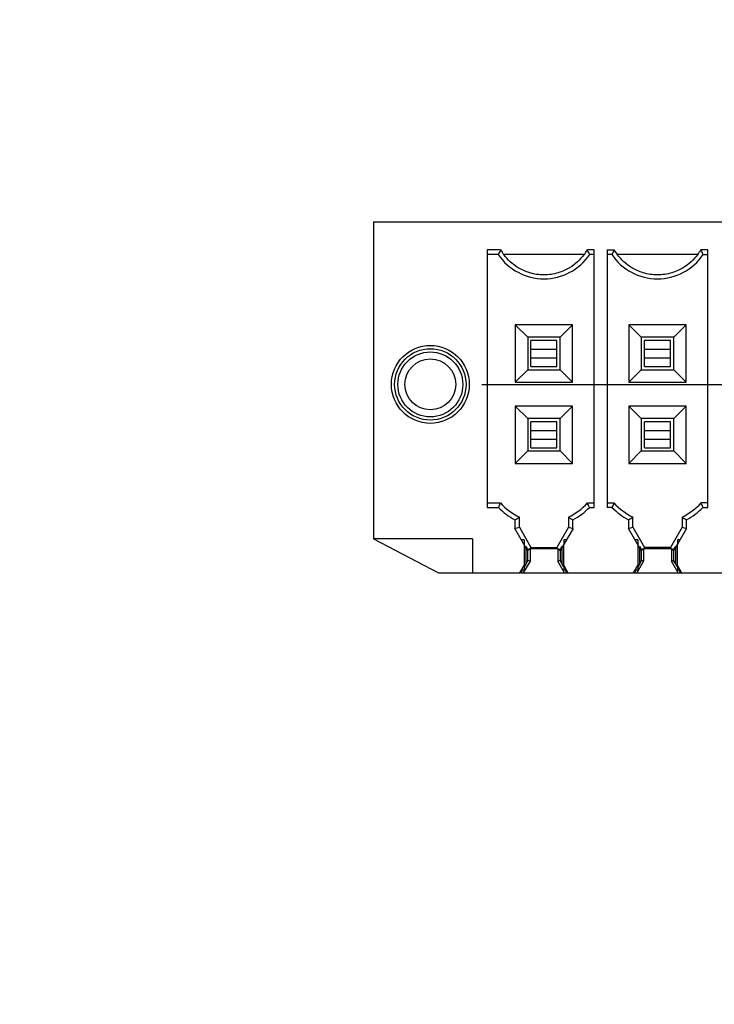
# Model space of a CAD drawing. Header units: inches. Extents: x 0 to 34, y 0 to 22.
# Tile 53 of 84: x 14.615 to 15.458, y 11.946 to 13.14. Entities that reach past the tile are written whole.
import ezdxf

# ---------------------------------------------------------------- set-up
doc = ezdxf.new("R2010")
doc.units = ezdxf.units.IN
doc.header["$LTSCALE"] = 1.87
doc.header["$MEASUREMENT"] = 0
doc.layers.get('0').update_dxf_attribs({"linetype": 'CONTINUOUS'})
doc.layers.add('DIMENSIONS', color=7, linetype='CONTINUOUS')
doc.styles.get("Standard").update_dxf_attribs({"font": 'txt', "width": 0.8})
doc.dimstyles.new('DIMSTYLE_2', dxfattribs={"dimtxt": 0.125, "dimasz": 0.18, "dimexe": 0.125, "dimexo": 0.0625, "dimgap": 0.03125, "dimtad": 0, "dimtih": 1, "dimtoh": 1, "dimdec": 3, "dimzin": 4, "dimdsep": 46, "dimtxsty": 'STANDARD', "dimblk": '_FILLED', "dimblk1": '_FILLED', "dimblk2": '_FILLED', "dimcen": 0.09, "dimadec": 0, "dimazin": 0, "dimtp": 0.001, "dimtm": 0.001, "dimtfac": 1, "dimtdec": 3, "dimtofl": 0, "dimtmove": 0, "dimatfit": 3, "dimldrblk": '_FILLED', "dimfxl": 1, "dimtolj": 1, "dimtzin": 4, "dimarcsym": 0})

# ---------------------------------------------------------------- blocks, each defined once
blk = doc.blocks.new('*D31')
at = {"layer": 'DIMENSIONS', "color": 2, "linetype": 'CONTINUOUS'}
blk.add_line((16.0088, 12.9572), (16.0088, 18.8345), dxfattribs=at)
at = {"layer": 'DIMENSIONS', "color": 2, "linetype": 'CONTINUOUS', "insert": (15.9463, 18.897), "char_height": 0.125, "width": 1.425, "attachment_point": 1, "rotation": 90, "line_spacing_factor": 0.9}
blk.add_mtext('4.069{\\Ftxt.shx;\\W1.000000;\\H0.125000; }[103.34]', dxfattribs=at)
blk = doc.blocks.new('_FILLED')
at = {"color": 0, "linetype": 'BYBLOCK'}
blk.add_solid([(0, 0), (-1, 0.1736), (-1, -0.1736)], dxfattribs=at)
blk = doc.blocks.new('*D32')
at = {"layer": 'DIMENSIONS', "color": 2, "linetype": 'CONTINUOUS'}
blk.add_line((20.336, 12.5674), (20.336, 18.8345), dxfattribs=at)
at = {"layer": 'DIMENSIONS', "color": 2, "linetype": 'CONTINUOUS', "insert": (20.2735, 18.897), "char_height": 0.125, "width": 1.425, "attachment_point": 1, "rotation": 90, "line_spacing_factor": 0.9}
blk.add_mtext('8.396{\\Ftxt.shx;\\W1.000000;\\H0.125000; }[213.25]', dxfattribs=at)
blk = doc.blocks.new('*D78')
at = {"layer": 'DIMENSIONS', "color": 2, "linetype": 'CONTINUOUS'}
blk.add_line((15.1757, 12.6978), (23.4677, 12.6978), dxfattribs=at)
at = {"layer": 'DIMENSIONS', "color": 2, "linetype": 'CONTINUOUS', "insert": (23.5302, 12.7603), "char_height": 0.125, "width": 1.425, "attachment_point": 1, "line_spacing_factor": 0.9}
blk.add_mtext('5.249{\\Ftxt.shx;\\W1.000000;\\H0.125000; }[133.33]', dxfattribs=at)
blk = doc.blocks.new('*D87')
at = {"layer": 'DIMENSIONS', "color": 2, "linetype": 'CONTINUOUS'}
blk.add_line((15.8061, 12.0049), (15.8061, 18.8345), dxfattribs=at)
at = {"layer": 'DIMENSIONS', "color": 2, "linetype": 'CONTINUOUS', "insert": (15.7436, 18.897), "char_height": 0.125, "width": 1.325, "attachment_point": 1, "rotation": 90, "line_spacing_factor": 0.9}
blk.add_mtext('3.866{\\Ftxt.shx;\\W1.000000;\\H0.125000; }[98.19]', dxfattribs=at)
blk = doc.blocks.new('*D88')
at = {"layer": 'DIMENSIONS', "color": 2, "linetype": 'CONTINUOUS'}
blk.add_line((17.2361, 12.0149), (17.2361, 18.8345), dxfattribs=at)
at = {"layer": 'DIMENSIONS', "color": 2, "linetype": 'CONTINUOUS', "insert": (17.1736, 18.897), "char_height": 0.125, "width": 1.425, "attachment_point": 1, "rotation": 90, "line_spacing_factor": 0.9}
blk.add_mtext('5.296{\\Ftxt.shx;\\W1.000000;\\H0.125000; }[134.52]', dxfattribs=at)
blk = doc.blocks.new('*D89')
at = {"layer": 'DIMENSIONS', "color": 2, "linetype": 'CONTINUOUS'}
for p, q in [((18.799, 18.5674), (18.799, 18.8345)), ((18.6601, 18.4001), (18.799, 18.5674)), ((18.6601, 12.0099), (18.6601, 18.4001))]:
    blk.add_line(p, q, dxfattribs=at)
at = {"layer": 'DIMENSIONS', "color": 2, "linetype": 'CONTINUOUS', "insert": (18.7365, 18.897), "char_height": 0.125, "width": 1.425, "attachment_point": 1, "rotation": 90, "line_spacing_factor": 0.9}
blk.add_mtext('6.720{\\Ftxt.shx;\\W1.000000;\\H0.125000; }[170.69]', dxfattribs=at)
blk = doc.blocks.new('*D90')
at = {"layer": 'DIMENSIONS', "color": 2, "linetype": 'CONTINUOUS'}
blk.add_line((21.5001, 12.0099), (21.5001, 18.8345), dxfattribs=at)
at = {"layer": 'DIMENSIONS', "color": 2, "linetype": 'CONTINUOUS', "insert": (21.4376, 18.897), "char_height": 0.125, "width": 1.425, "attachment_point": 1, "rotation": 90, "line_spacing_factor": 0.9}
blk.add_mtext('9.560{\\Ftxt.shx;\\W1.000000;\\H0.125000; }[242.82]', dxfattribs=at)

msp = doc.modelspace()

# ---------------------------------------------------------------- linework, layer by layer
at = {"color": 6, "linetype": 'CONTINUOUS'}
for p, q in [((15.0443, 12.8947), (15.0443, 12.5108)), ((15.0443, 12.8947), (16.9734, 12.8947)), ((15.1821, 12.8608), (15.1821, 12.5487)), ((15.1984, 12.8608), (15.1821, 12.8608)), ((15.1954, 12.8553), (15.1821, 12.8553)), ((15.2997, 12.8553), (15.2022, 12.8553)), ((15.312, 12.8608), (15.3035, 12.8608)), ((15.312, 12.8553), (15.3065, 12.8553)), ((15.312, 12.5487), (15.312, 12.8608)), ((15.3277, 12.8608), (15.3277, 12.5487)), ((15.3277, 12.8608), (15.3362, 12.8608)), ((15.3332, 12.8553), (15.3277, 12.8553)), ((15.4375, 12.8553), (15.34, 12.8553)), ((15.4498, 12.8608), (15.4413, 12.8608)), ((15.4442, 12.8553), (15.4498, 12.8553)), ((15.4498, 12.5487), (15.4498, 12.8608)), ((15.2162, 12.77), (15.2162, 12.7005)), ((15.2162, 12.77), (15.2313, 12.7549)), ((15.2857, 12.77), (15.2162, 12.77)), ((15.2857, 12.77), (15.2706, 12.7549)), ((15.2857, 12.7005), (15.2857, 12.77)), ((15.354, 12.77), (15.354, 12.7005)), ((15.4235, 12.77), (15.354, 12.77)), ((15.354, 12.77), (15.3691, 12.7549)), ((15.4235, 12.77), (15.4084, 12.7549)), ((15.4235, 12.7005), (15.4235, 12.77)), ((15.2313, 12.7549), (15.2313, 12.7155)), ((15.2706, 12.7549), (15.2313, 12.7549)), ((15.2352, 12.7195), (15.2352, 12.751)), ((15.2667, 12.751), (15.2352, 12.751)), ((15.2667, 12.7195), (15.2667, 12.751)), ((15.2706, 12.7155), (15.2706, 12.7549)), ((15.3691, 12.7549), (15.3691, 12.7155)), ((15.4084, 12.7549), (15.3691, 12.7549)), ((15.373, 12.7195), (15.373, 12.751)), ((15.4045, 12.751), (15.373, 12.751)), ((15.4045, 12.7195), (15.4045, 12.751)), ((15.4084, 12.7155), (15.4084, 12.7549)), ((15.2352, 12.7404), (15.2667, 12.7404)), ((15.373, 12.7404), (15.4045, 12.7404)), ((15.2352, 12.73), (15.2667, 12.73)), ((15.373, 12.73), (15.4045, 12.73)), ((15.2313, 12.7155), (15.2162, 12.7005)), ((15.2313, 12.7155), (15.2706, 12.7155)), ((15.2352, 12.7195), (15.2667, 12.7195)), ((15.2857, 12.7005), (15.2706, 12.7155)), ((15.3691, 12.7155), (15.354, 12.7005)), ((15.3691, 12.7155), (15.4084, 12.7155)), ((15.373, 12.7195), (15.4045, 12.7195)), ((15.4235, 12.7005), (15.4084, 12.7155)), ((15.2162, 12.7005), (15.2857, 12.7005)), ((15.354, 12.7005), (15.4235, 12.7005)), ((15.2162, 12.6715), (15.2162, 12.6021)), ((15.2857, 12.6715), (15.2162, 12.6715)), ((15.2162, 12.6715), (15.2313, 12.6565)), ((15.2857, 12.6715), (15.2706, 12.6565)), ((15.2857, 12.6021), (15.2857, 12.6715)), ((15.354, 12.6715), (15.354, 12.6021)), ((15.4235, 12.6715), (15.354, 12.6715)), ((15.354, 12.6715), (15.3691, 12.6565)), ((15.4235, 12.6715), (15.4084, 12.6565)), ((15.4235, 12.6021), (15.4235, 12.6715)), ((15.2313, 12.6565), (15.2313, 12.6171)), ((15.2706, 12.6565), (15.2313, 12.6565)), ((15.2352, 12.6211), (15.2352, 12.6526)), ((15.2667, 12.6526), (15.2352, 12.6526)), ((15.2667, 12.6211), (15.2667, 12.6526)), ((15.2706, 12.6171), (15.2706, 12.6565)), ((15.4084, 12.6565), (15.3691, 12.6565)), ((15.3691, 12.6565), (15.3691, 12.6171)), ((15.4045, 12.6526), (15.373, 12.6526)), ((15.373, 12.6211), (15.373, 12.6526)), ((15.4045, 12.6211), (15.4045, 12.6526)), ((15.4084, 12.6171), (15.4084, 12.6565)), ((15.2352, 12.642), (15.2667, 12.642)), ((15.373, 12.642), (15.4045, 12.642)), ((15.2352, 12.6316), (15.2667, 12.6316)), ((15.373, 12.6316), (15.4045, 12.6316)), ((15.2313, 12.6171), (15.2162, 12.6021)), ((15.2313, 12.6171), (15.2706, 12.6171)), ((15.2352, 12.6211), (15.2667, 12.6211)), ((15.2857, 12.6021), (15.2706, 12.6171)), ((15.3691, 12.6171), (15.354, 12.6021)), ((15.3691, 12.6171), (15.4084, 12.6171)), ((15.373, 12.6211), (15.4045, 12.6211)), ((15.4235, 12.6021), (15.4084, 12.6171)), ((15.2162, 12.6021), (15.2857, 12.6021)), ((15.354, 12.6021), (15.4235, 12.6021)), ((15.1821, 12.5541), (15.1981, 12.5541)), ((15.1821, 12.5487), (15.1957, 12.5487)), ((15.3038, 12.5541), (15.312, 12.5541)), ((15.3062, 12.5487), (15.312, 12.5487)), ((15.3277, 12.5541), (15.3359, 12.5541)), ((15.3335, 12.5487), (15.3277, 12.5487)), ((15.4498, 12.5541), (15.4416, 12.5541)), ((15.444, 12.5487), (15.4498, 12.5487)), ((15.2157, 12.5337), (15.2157, 12.5231)), ((15.2212, 12.5246), (15.2212, 12.5371)), ((15.2807, 12.5371), (15.2807, 12.5246)), ((15.2862, 12.5231), (15.2862, 12.5337)), ((15.3535, 12.5337), (15.3535, 12.5231)), ((15.359, 12.5246), (15.359, 12.5371)), ((15.4185, 12.5371), (15.4185, 12.5246)), ((15.424, 12.5231), (15.424, 12.5337)), ((15.1645, 12.5108), (15.0443, 12.5108)), ((15.0443, 12.5108), (15.123, 12.4695)), ((15.1645, 12.5108), (15.1645, 12.4695)), ((15.2269, 12.5093), (15.2269, 12.5039)), ((15.275, 12.5093), (15.275, 12.5039)), ((15.3647, 12.5093), (15.3647, 12.5039)), ((15.4128, 12.5093), (15.4128, 12.5039)), ((15.2293, 12.4807), (15.2293, 12.4996)), ((15.2314, 12.4844), (15.2314, 12.4964)), ((15.2341, 12.4983), (15.2341, 12.4837)), ((15.2678, 12.4983), (15.2341, 12.4983)), ((15.2352, 12.5003), (15.2667, 12.5003)), ((15.2678, 12.4983), (15.2678, 12.4837)), ((15.2705, 12.4964), (15.2705, 12.4844)), ((15.2726, 12.4996), (15.2726, 12.4807)), ((15.3671, 12.4807), (15.3671, 12.4996)), ((15.3692, 12.4844), (15.3692, 12.4964)), ((15.4056, 12.4983), (15.3719, 12.4983)), ((15.3719, 12.4983), (15.3719, 12.4837)), ((15.4045, 12.5003), (15.373, 12.5003)), ((15.4056, 12.4983), (15.4056, 12.4837)), ((15.4083, 12.4964), (15.4083, 12.4844)), ((15.4104, 12.4996), (15.4104, 12.4807)), ((15.2341, 12.4837), (15.2259, 12.4695)), ((15.2341, 12.4837), (15.2314, 12.4844)), ((15.2705, 12.4844), (15.2678, 12.4837)), ((15.276, 12.4695), (15.2678, 12.4837)), ((15.3719, 12.4837), (15.3637, 12.4695)), ((15.3719, 12.4837), (15.3692, 12.4844)), ((15.4083, 12.4844), (15.4056, 12.4837)), ((15.4138, 12.4695), (15.4056, 12.4837)), ((15.2219, 12.4695), (15.2269, 12.4782)), ((15.2269, 12.4775), (15.2269, 12.4726)), ((15.275, 12.4782), (15.28, 12.4695)), ((15.275, 12.4775), (15.275, 12.4726)), ((15.3597, 12.4695), (15.3647, 12.4782)), ((15.3647, 12.4775), (15.3647, 12.4726)), ((15.4128, 12.4782), (15.4178, 12.4695)), ((15.4128, 12.4775), (15.4128, 12.4726)), ((15.123, 12.4695), (15.2219, 12.4695)), ((15.2228, 12.4695), (15.2223, 12.4695)), ((15.2259, 12.4695), (15.276, 12.4695)), ((15.2797, 12.4695), (15.2791, 12.4695)), ((15.28, 12.4695), (15.3597, 12.4695)), ((15.3606, 12.4695), (15.3601, 12.4695)), ((15.3637, 12.4695), (15.4138, 12.4695)), ((15.4175, 12.4695), (15.4169, 12.4695)), ((15.4178, 12.4695), (15.4975, 12.4695))]:
    msp.add_line(p, q, dxfattribs=at)
at = {"color": 7, "linetype": 'CONTINUOUS'}
for p, q in [((15.2312, 12.4964), (15.2156, 12.5233)), ((15.2157, 12.5231), (15.2212, 12.5246)), ((15.2212, 12.5246), (15.2352, 12.5003)), ((15.2807, 12.5246), (15.2667, 12.5003)), ((15.2863, 12.5233), (15.2707, 12.4964)), ((15.2807, 12.5246), (15.2862, 12.5231)), ((15.369, 12.4964), (15.3534, 12.5233)), ((15.3535, 12.5231), (15.359, 12.5246)), ((15.359, 12.5246), (15.373, 12.5003)), ((15.4185, 12.5246), (15.4045, 12.5003)), ((15.4241, 12.5233), (15.4085, 12.4964)), ((15.4185, 12.5246), (15.424, 12.5231)), ((15.2269, 12.5093), (15.2237, 12.5093)), ((15.2782, 12.5093), (15.275, 12.5093)), ((15.3647, 12.5093), (15.3615, 12.5093)), ((15.416, 12.5093), (15.4128, 12.5093)), ((15.2269, 12.5039), (15.2269, 12.478)), ((15.2314, 12.4975), (15.2293, 12.5012)), ((15.2342, 12.4981), (15.2312, 12.4964)), ((15.234, 12.4983), (15.2314, 12.4975)), ((15.2352, 12.5003), (15.234, 12.4983)), ((15.2341, 12.4983), (15.234, 12.4983)), ((15.2679, 12.4983), (15.2667, 12.5003)), ((15.2677, 12.4981), (15.2707, 12.4964)), ((15.2679, 12.4983), (15.2678, 12.4983)), ((15.2705, 12.4975), (15.2679, 12.4983)), ((15.2726, 12.5012), (15.2705, 12.4975)), ((15.275, 12.478), (15.275, 12.5039)), ((15.3647, 12.5039), (15.3647, 12.478)), ((15.3692, 12.4975), (15.3671, 12.5012)), ((15.372, 12.4981), (15.369, 12.4964)), ((15.3718, 12.4983), (15.3692, 12.4975)), ((15.373, 12.5003), (15.3718, 12.4983)), ((15.3719, 12.4983), (15.3718, 12.4983)), ((15.4056, 12.4983), (15.4045, 12.5003)), ((15.4055, 12.4981), (15.4085, 12.4964)), ((15.4057, 12.4983), (15.4056, 12.4983)), ((15.4083, 12.4975), (15.4057, 12.4983)), ((15.4104, 12.5012), (15.4083, 12.4975)), ((15.4128, 12.478), (15.4128, 12.5039)), ((15.2293, 12.4807), (15.2314, 12.4844)), ((15.2314, 12.4844), (15.2293, 12.4807)), ((15.2726, 12.4807), (15.2705, 12.4844)), ((15.2705, 12.4844), (15.2726, 12.4807)), ((15.3671, 12.4807), (15.3692, 12.4844)), ((15.3692, 12.4844), (15.3671, 12.4807)), ((15.4104, 12.4807), (15.4083, 12.4844)), ((15.4083, 12.4844), (15.4104, 12.4807)), ((15.2222, 12.4693), (15.2241, 12.4726)), ((15.2269, 12.4726), (15.2238, 12.4726)), ((15.2246, 12.4726), (15.2239, 12.4714)), ((15.227, 12.4768), (15.2276, 12.4778)), ((15.2293, 12.4807), (15.2271, 12.4768)), ((15.2272, 12.4781), (15.2271, 12.4782)), ((15.2743, 12.4778), (15.2726, 12.4807)), ((15.2748, 12.4768), (15.2743, 12.4778)), ((15.2747, 12.4781), (15.2748, 12.4782)), ((15.2781, 12.4726), (15.275, 12.4726)), ((15.278, 12.4714), (15.2773, 12.4726)), ((15.2778, 12.4726), (15.2797, 12.4693)), ((15.3599, 12.4693), (15.3618, 12.4726)), ((15.3647, 12.4726), (15.3616, 12.4726)), ((15.3624, 12.4726), (15.3617, 12.4714)), ((15.3648, 12.4768), (15.3653, 12.4778)), ((15.3671, 12.4807), (15.3649, 12.4768)), ((15.365, 12.4781), (15.3649, 12.4782)), ((15.4121, 12.4778), (15.4104, 12.4807)), ((15.4126, 12.4768), (15.4121, 12.4778)), ((15.4125, 12.4781), (15.4126, 12.4782)), ((15.4159, 12.4726), (15.4128, 12.4726)), ((15.4158, 12.4714), (15.4151, 12.4726)), ((15.4156, 12.4726), (15.4175, 12.4693)), ((15.2222, 12.4693), (15.222, 12.4694)), ((15.2236, 12.4708), (15.2228, 12.4695)), ((15.2228, 12.4695), (15.2259, 12.4695)), ((15.2239, 12.4714), (15.2236, 12.4708)), ((15.276, 12.4695), (15.2791, 12.4695)), ((15.2783, 12.4708), (15.278, 12.4714)), ((15.2791, 12.4695), (15.2783, 12.4708)), ((15.2797, 12.4693), (15.2799, 12.4694)), ((15.3599, 12.4693), (15.3598, 12.4694)), ((15.3613, 12.4708), (15.3606, 12.4695)), ((15.3606, 12.4695), (15.3637, 12.4695)), ((15.3617, 12.4714), (15.3613, 12.4708)), ((15.4138, 12.4695), (15.4169, 12.4695)), ((15.4161, 12.4708), (15.4158, 12.4714)), ((15.4169, 12.4695), (15.4161, 12.4708)), ((15.4175, 12.4693), (15.4177, 12.4694))]:
    msp.add_line(p, q, dxfattribs=at)
at = {"color": 6, "linetype": 'CONTINUOUS'}
for radius in [0.0472, 0.0433, 0.0394, 0.0308]:
    msp.add_circle((15.1132, 12.6978), radius, dxfattribs=at)
for centre, radius, start, end in [((15.4316, 12.7298), 0.2674, 150.6673, 152.0014), ((15.251, 12.8927), 0.0669, 213.9745, 326.0255), ((15.251, 12.8927), 0.0615, 211.3061, 217.4807), ((15.251, 12.8927), 0.0615, 322.5193, 328.6939), ((15.0703, 12.7298), 0.2674, 27.9986, 29.3327), ((15.5694, 12.7298), 0.2674, 150.6673, 152.0014), ((15.3887, 12.8927), 0.0669, 213.9745, 326.0255), ((15.3887, 12.8927), 0.0615, 211.3061, 217.4807), ((15.3887, 12.8927), 0.0615, 322.5193, 328.6939), ((15.2081, 12.7298), 0.2674, 27.9986, 29.3327), ((15.5333, 12.4043), 0.3671, 155.9138, 156.8445), ((15.251, 12.6014), 0.0763, 223.6717, 242.5192), ((15.251, 12.6014), 0.0709, 221.8103, 245.1697), ((15.251, 12.6014), 0.0709, 294.8303, 318.1897), ((15.251, 12.6014), 0.0763, 297.4808, 316.3283), ((14.9686, 12.4043), 0.3671, 23.1555, 24.0862), ((15.6711, 12.4043), 0.3671, 155.9138, 156.8445), ((15.3887, 12.6014), 0.0763, 223.6717, 242.5192), ((15.3887, 12.6014), 0.0709, 221.8103, 245.1697), ((15.3887, 12.6014), 0.0709, 294.8303, 318.1897), ((15.3887, 12.6014), 0.0763, 297.4808, 316.3283), ((15.1064, 12.4043), 0.3671, 23.1555, 24.0862), ((15.0714, 12.7716), 0.2783, 301.2473, 302.5725), ((15.4305, 12.7716), 0.2783, 237.4275, 238.7527), ((15.2092, 12.7716), 0.2783, 301.2473, 302.5725), ((15.5683, 12.7716), 0.2783, 237.4275, 238.7527)]:
    msp.add_arc(centre, radius, start, end, dxfattribs=at)
at = {"color": 7, "linetype": 'CONTINUOUS'}
for centre, radius, start, end in [((15.3209, 12.416), 0.1118, 150.245, 150.6361), ((15.3301, 12.4107), 0.1225, 149.6854, 150.242), ((14.9099, 12.6704), 0.3715, 328.7762, 329.2985), ((15.6254, 12.6904), 0.4104, 210.7208, 211.3502), ((15.1717, 12.4107), 0.1226, 29.7586, 30.3147), ((15.181, 12.416), 0.1118, 29.3647, 29.7556), ((15.4587, 12.416), 0.1118, 150.245, 150.6361), ((15.4679, 12.4107), 0.1225, 149.6854, 150.242), ((15.0477, 12.6704), 0.3715, 328.7762, 329.2985), ((15.7632, 12.6904), 0.4104, 210.7208, 211.3502), ((15.3095, 12.4107), 0.1226, 29.7586, 30.3147), ((15.3188, 12.416), 0.1118, 29.3647, 29.7556), ((15.3118, 12.4211), 0.1015, 150.6306, 151.3925), ((15.1901, 12.4211), 0.1014, 28.6082, 29.3702), ((15.4496, 12.4211), 0.1015, 150.6306, 151.3925), ((15.3279, 12.4211), 0.1014, 28.6082, 29.3702)]:
    msp.add_arc(centre, radius, start, end, dxfattribs=at)
at = {"color": 6, "linetype": 'CONTINUOUS'}
for points in [[(15.2997, 12.8553), (15.295, 12.8489), (15.2852, 12.8398), (15.2678, 12.8321), (15.2509, 12.8296), (15.2341, 12.8321), (15.2167, 12.8398), (15.2069, 12.8489), (15.2022, 12.8553)], [(15.4375, 12.8553), (15.4328, 12.8489), (15.423, 12.8398), (15.4056, 12.8321), (15.3887, 12.8296), (15.3719, 12.8321), (15.3545, 12.8398), (15.3446, 12.8489), (15.34, 12.8553)]]:
    msp.add_open_spline(points, degree=3, knots=[0, 0, 0, 0, 0.210772, 0.343564, 0.500049, 0.65647, 0.789241, 1, 1, 1, 1], dxfattribs=at)

# ---------------------------------------------------------------- dimensions: what is measured, and where the dimension line sits
at = {"layer": 'DIMENSIONS', "color": 2, "linetype": 'CONTINUOUS'}
for feature_location, offset, dtype, origin, picture, middle in [((16.0088, 12.9572), (0, 5.8774), 1, (11.9402, 12.8947), '*D31', (16.0088, 19.6095)), ((20.336, 12.5674), (0, 6.2671), 1, (11.9402, 12.5049), '*D32', (20.336, 19.6095)), ((17.2361, 12.0149), (0, 6.8197), 1, (11.9402, 11.9524), '*D88', (17.2361, 19.6095)), ((18.660063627, 12.0098564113), (0.138978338, 6.8246811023), 0, (11.9401581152, 11.9473564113), '*D89', (18.799041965, 19.6095375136)), ((21.5001, 12.0099), (0, 6.8247), 1, (11.9402, 11.9474), '*D90', (21.5001, 19.6095)), ((15.8061, 12.0049), (0, 6.8297), 1, (11.9402, 11.9424), '*D87', (15.8061, 19.5595)), ((15.1757, 12.6978), (8.292, 0), 0, (15.1132, 17.947), '*D78', (24.2427, 12.6978))]:
    dim = msp.add_ordinate_dim(feature_location=feature_location, offset=offset, dtype=dtype, origin=origin, dimstyle='DIMSTYLE_2', dxfattribs=at)
    dim.commit()
    dim.dimension.update_dxf_attribs({"geometry": picture, "text_midpoint": middle})

doc.saveas('drawing.dxf')
